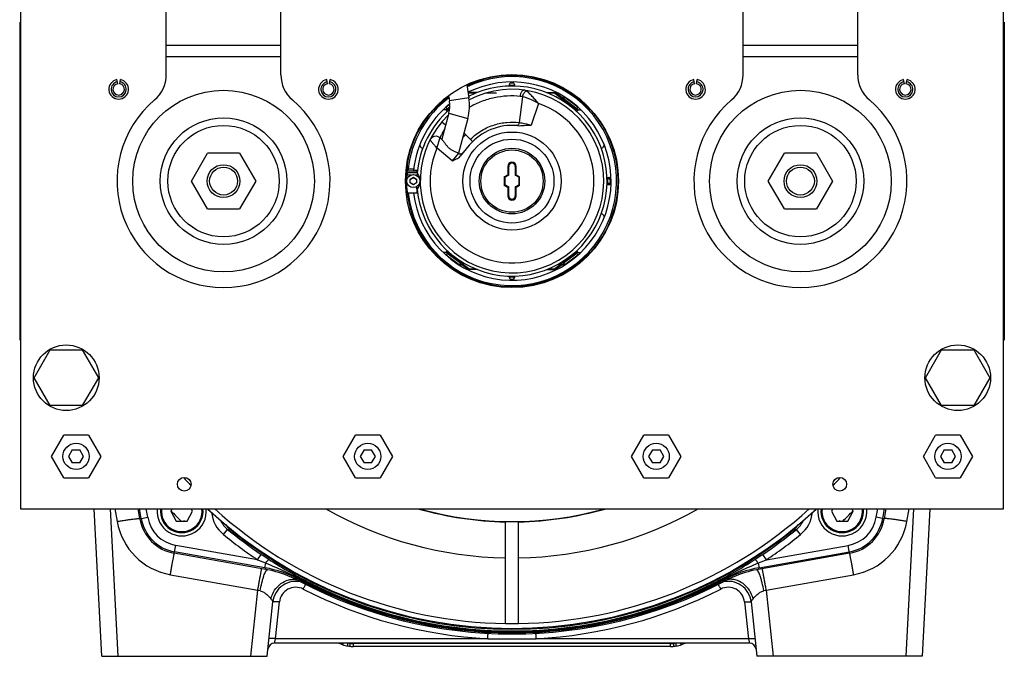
# Model space of a CAD drawing. Extents: x -1709 to 1181, y 8 to 1580.
# Tile 1 of 70: x -1709 to -1408, y 666 to 860. Entities that reach past the tile are written whole.
import ezdxf

# ---------------------------------------------------------------- set-up
doc = ezdxf.new("R2010")
doc.units = 0
doc.header["$LTSCALE"] = 65.395
doc.layers.get('0').update_dxf_attribs({"linetype": 'CONTINUOUS'})

msp = doc.modelspace()

# ---------------------------------------------------------------- linework, layer by layer
at = {"color": 6, "linetype": 'CONTINUOUS'}
for p, q in [((-1628.86, 843.56), (-1628.86, 934.16)), ((-1452.86, 843.56), (-1452.86, 934.16)), ((-1708.36, 921.16), (-1708.36, 711.16)), ((-1408.36, 711.16), (-1408.36, 921.16)), ((-1663.86, 843.56), (-1663.86, 880.41)), ((-1487.86, 843.56), (-1487.86, 880.41)), ((-1572.17, 840.54), (-1571.54, 836.54)), ((-1577.72, 837.21), (-1577.46, 835.6)), ((-1578.51, 832.91), (-1578.23, 832.87)), ((-1538.21, 832.91), (-1538.49, 832.87)), ((-1577.66, 831.86), (-1579.79, 823.92)), ((-1571.86, 830.31), (-1574.71, 819.66)), ((-1571.38, 822.09), (-1574.18, 818.75)), ((-1656.17, 811.16), (-1651.27, 819.66)), ((-1641.45, 819.66), (-1651.27, 819.66)), ((-1641.45, 819.66), (-1636.54, 811.16)), ((-1480.17, 811.16), (-1475.27, 819.66)), ((-1465.45, 819.66), (-1475.27, 819.66)), ((-1465.45, 819.66), (-1460.54, 811.16)), ((-1589.91, 814.7), (-1590.36, 814.5)), ((-1589.68, 814.8), (-1589.91, 814.7)), ((-1651.27, 802.66), (-1656.17, 811.16)), ((-1636.54, 811.16), (-1641.45, 802.66)), ((-1475.27, 802.66), (-1480.17, 811.16)), ((-1460.54, 811.16), (-1465.45, 802.66)), ((-1651.27, 802.66), (-1641.45, 802.66)), ((-1475.27, 802.66), (-1465.45, 802.66)), ((-1704.17, 751.16), (-1699.27, 759.66)), ((-1699.27, 759.66), (-1689.45, 759.66)), ((-1689.45, 759.66), (-1684.54, 751.16)), ((-1432.17, 751.16), (-1427.27, 759.66)), ((-1427.27, 759.66), (-1417.45, 759.66)), ((-1417.45, 759.66), (-1412.54, 751.16)), ((-1699.27, 742.66), (-1704.17, 751.16)), ((-1684.54, 751.16), (-1689.45, 742.66)), ((-1427.27, 742.66), (-1432.17, 751.16)), ((-1412.54, 751.16), (-1417.45, 742.66)), ((-1689.45, 742.66), (-1699.27, 742.66)), ((-1417.45, 742.66), (-1427.27, 742.66)), ((-1698.86, 727.16), (-1695.11, 733.66)), ((-1687.61, 733.66), (-1695.11, 733.66)), ((-1687.61, 733.66), (-1683.85, 727.16)), ((-1609.86, 727.16), (-1606.11, 733.66)), ((-1598.61, 733.66), (-1606.11, 733.66)), ((-1598.61, 733.66), (-1594.85, 727.16)), ((-1521.86, 727.16), (-1518.11, 733.66)), ((-1510.61, 733.66), (-1518.11, 733.66)), ((-1510.61, 733.66), (-1506.85, 727.16)), ((-1432.86, 727.16), (-1429.11, 733.66)), ((-1421.61, 733.66), (-1429.11, 733.66)), ((-1421.61, 733.66), (-1417.85, 727.16)), ((-1695.11, 720.66), (-1698.86, 727.16)), ((-1683.85, 727.16), (-1687.61, 720.66)), ((-1606.11, 720.66), (-1609.86, 727.16)), ((-1594.85, 727.16), (-1598.61, 720.66)), ((-1518.11, 720.66), (-1521.86, 727.16)), ((-1506.85, 727.16), (-1510.61, 720.66)), ((-1429.11, 720.66), (-1432.86, 727.16)), ((-1417.85, 727.16), (-1421.61, 720.66)), ((-1695.11, 720.66), (-1687.61, 720.66)), ((-1606.11, 720.66), (-1598.61, 720.66)), ((-1518.11, 720.66), (-1510.61, 720.66)), ((-1429.11, 720.66), (-1421.61, 720.66)), ((-1708.36, 711.16), (-1408.36, 711.16)), ((-1683.52, 666.16), (-1685.87, 711.16)), ((-1430.84, 711.16), (-1433.2, 666.16)), ((-1658.36, 707.52), (-1658.56, 707.4)), ((-1658.36, 707.52), (-1658.16, 707.4)), ((-1458.36, 707.52), (-1458.56, 707.4)), ((-1458.36, 707.52), (-1458.16, 707.4)), ((-1633.04, 666.16), (-1631.3, 682.77)), ((-1485.42, 682.77), (-1483.67, 666.16)), ((-1485.9, 670.16), (-1630.82, 670.16)), ((-1510.02, 669.16), (-1606.7, 669.16)), ((-1683.52, 666.16), (-1633.04, 666.16)), ((-1433.2, 666.16), (-1483.67, 666.16))]:
    msp.add_line(p, q, dxfattribs=at)
at = {"color": 2, "linetype": 'CONTINUOUS'}
for p, q in [((-1708.56, 859.66), (-1708.56, 762.66)), ((-1408.16, 859.66), (-1408.16, 762.66)), ((-1678.66, 840.88), (-1678.88, 842.11)), ((-1678.05, 840.88), (-1677.84, 842.11)), ((-1614.66, 840.88), (-1614.88, 842.11)), ((-1614.05, 840.88), (-1613.84, 842.11)), ((-1569.74, 841.27), (-1569.67, 841.63)), ((-1568.07, 842.16), (-1567.06, 842.16)), ((-1567.06, 842.41), (-1567.2, 842.41)), ((-1567.12, 842.46), (-1566.85, 842.21)), ((-1559.88, 843.32), (-1559.7, 843.63)), ((-1558.61, 841.16), (-1558.11, 841.16)), ((-1557.02, 843.63), (-1556.84, 843.32)), ((-1549.87, 842.21), (-1549.62, 842.43)), ((-1549.66, 842.16), (-1548.65, 842.16)), ((-1549.46, 842.41), (-1549.65, 842.41)), ((-1547.05, 841.63), (-1546.97, 841.27)), ((-1502.66, 840.88), (-1502.88, 842.11)), ((-1502.05, 840.88), (-1501.84, 842.11)), ((-1438.66, 840.88), (-1438.88, 842.11)), ((-1438.05, 840.88), (-1437.84, 842.11)), ((-1571.55, 838.16), (-1571.77, 837.99)), ((-1571.55, 838.16), (-1571.48, 837.96)), ((-1571.55, 838.16), (-1571.55, 838.16)), ((-1568.94, 838.16), (-1571.55, 838.16)), ((-1559.11, 840.13), (-1559.11, 840.66)), ((-1557.61, 840.66), (-1557.61, 840.13)), ((-1547.79, 838.16), (-1545.17, 838.16)), ((-1545.17, 838.16), (-1545.24, 837.96)), ((-1538.21, 832.91), (-1545.17, 838.16)), ((-1545.17, 838.16), (-1545.17, 838.16)), ((-1540.69, 838.07), (-1540.36, 838.22)), ((-1578.49, 836.28), (-1578.53, 836.64)), ((-1569.39, 837.96), (-1571.48, 837.96)), ((-1563.06, 837.96), (-1566.46, 837.96)), ((-1545.24, 837.96), (-1547.33, 837.96)), ((-1542.65, 836.99), (-1543, 836.52)), ((-1542.6, 836.22), (-1542.24, 836.7)), ((-1538.25, 833.69), (-1542.24, 836.7)), ((-1538.19, 836.64), (-1538.22, 836.28)), ((-1581.67, 832.91), (-1582.37, 832.91)), ((-1578.51, 832.91), (-1579.35, 832.91)), ((-1578.51, 832.91), (-1577.36, 833.78)), ((-1578.51, 832.91), (-1578.11, 832.39)), ((-1577.36, 834.53), (-1578.47, 833.69)), ((-1578.11, 833.21), (-1578.47, 833.69)), ((-1538.61, 833.21), (-1538.25, 833.69)), ((-1538.6, 832.39), (-1538.21, 832.91)), ((-1538.21, 832.91), (-1537.35, 832.91)), ((-1534.35, 832.91), (-1535.05, 832.91)), ((-1585.37, 829.05), (-1585.42, 829.16)), ((-1583.84, 831.33), (-1583.71, 831.32)), ((-1533, 831.32), (-1532.88, 831.33)), ((-1531.3, 829.16), (-1531.35, 829.04)), ((-1579.73, 823.87), (-1580.31, 824.36)), ((-1573.04, 825.9), (-1570.36, 823.2)), ((-1588.83, 822.47), (-1588.69, 822.5)), ((-1528.02, 822.5), (-1527.89, 822.47)), ((-1408.26, 820.16), (-1408.26, 818.16)), ((-1589.56, 819.81), (-1589.63, 819.89)), ((-1574.72, 819.67), (-1574.77, 819.71)), ((-1527.06, 819.92), (-1527.15, 819.82)), ((-1708.46, 817.08), (-1708.46, 815.74)), ((-1590.36, 816.23), (-1590.36, 814.3)), ((-1590.36, 814.3), (-1587.17, 814.3)), ((-1588.39, 814.8), (-1590.05, 814.8)), ((-1588.42, 814.53), (-1587.15, 814.53)), ((-1559.66, 815.66), (-1559.36, 815.66)), ((-1559.36, 812.94), (-1559.36, 815.66)), ((-1557.36, 815.66), (-1557.06, 815.66)), ((-1557.36, 815.66), (-1557.36, 812.94)), ((-1590.83, 812.5), (-1590.52, 812.68)), ((-1590.36, 813.65), (-1590.36, 813.06)), ((-1587.23, 813.65), (-1590.36, 813.65)), ((-1590.36, 813.06), (-1589.07, 813.06)), ((-1589.46, 811.74), (-1588.46, 812.31)), ((-1589.46, 810.58), (-1589.46, 811.74)), ((-1588.46, 812.31), (-1587.46, 811.74)), ((-1587.84, 813.06), (-1586.85, 813.06)), ((-1587.46, 811.74), (-1587.46, 810.58)), ((-1560.7, 812.51), (-1559.66, 813.11)), ((-1560.4, 812.34), (-1560.7, 812.51)), ((-1559.36, 812.94), (-1560.4, 812.34)), ((-1560.4, 809.98), (-1560.4, 812.34)), ((-1559.36, 812.94), (-1559.66, 813.11)), ((-1557.36, 812.94), (-1557.06, 813.11)), ((-1556.32, 812.34), (-1557.36, 812.94)), ((-1557.06, 813.11), (-1556.02, 812.51)), ((-1556.32, 812.34), (-1556.02, 812.51)), ((-1556.32, 812.34), (-1556.32, 809.98)), ((-1529.38, 812.26), (-1528.86, 812.26)), ((-1529.37, 811.91), (-1528.86, 811.91)), ((-1528.36, 811.76), (-1528.36, 810.56)), ((-1526, 812.57), (-1525.89, 812.5)), ((-1590.52, 809.64), (-1590.83, 809.82)), ((-1588.46, 810), (-1589.46, 810.58)), ((-1587.46, 810.58), (-1588.46, 810)), ((-1560.4, 809.98), (-1560.7, 809.81)), ((-1559.66, 809.21), (-1560.7, 809.81)), ((-1560.4, 809.98), (-1559.36, 809.38)), ((-1559.36, 809.38), (-1559.66, 809.21)), ((-1559.36, 806.66), (-1559.36, 809.38)), ((-1557.36, 809.38), (-1556.32, 809.98)), ((-1557.36, 809.38), (-1557.06, 809.21)), ((-1557.36, 809.38), (-1557.36, 806.66)), ((-1556.02, 809.81), (-1557.06, 809.21)), ((-1556.32, 809.98), (-1556.02, 809.81)), ((-1528.86, 810.06), (-1529.39, 810.06)), ((-1528.86, 810.41), (-1529.38, 810.41)), ((-1525.89, 809.82), (-1526, 809.75)), ((-1587.11, 807.52), (-1590.05, 807.52)), ((-1559.36, 806.66), (-1559.66, 806.66)), ((-1557.06, 806.66), (-1557.36, 806.66)), ((-1708.46, 804.16), (-1708.46, 802.16)), ((-1589.66, 802.4), (-1589.41, 802.67)), ((-1527.15, 802.5), (-1527.09, 802.43)), ((-1408.26, 803.24), (-1408.26, 801.91)), ((-1588.47, 799.77), (-1588.83, 799.85)), ((-1527.89, 799.85), (-1528.02, 799.82)), ((-1585.42, 793.16), (-1585.27, 793.49)), ((-1531.35, 793.28), (-1531.3, 793.16)), ((-1583.48, 791.03), (-1583.84, 790.99)), ((-1532.88, 790.99), (-1533, 791)), ((-1578.51, 789.41), (-1579.35, 789.41)), ((-1578.11, 789.93), (-1578.51, 789.41)), ((-1578.51, 789.41), (-1578.23, 789.44)), ((-1578.48, 788.61), (-1578.5, 788.59)), ((-1574.49, 785.6), (-1578.48, 788.61)), ((-1578.11, 789.1), (-1578.47, 788.63)), ((-1578.47, 788.63), (-1574.48, 785.62)), ((-1571.48, 784.36), (-1578.23, 789.44)), ((-1574.12, 786.1), (-1578.11, 789.1)), ((-1538.49, 789.44), (-1545.24, 784.36)), ((-1538.61, 789.1), (-1542.6, 786.1)), ((-1542.24, 785.62), (-1538.25, 788.63)), ((-1538.24, 788.61), (-1542.23, 785.6)), ((-1538.61, 789.1), (-1538.25, 788.63)), ((-1538.21, 789.41), (-1538.6, 789.93)), ((-1538.21, 789.41), (-1538.49, 789.44)), ((-1538.24, 788.61), (-1538.22, 788.59)), ((-1538.21, 789.41), (-1537.37, 789.41)), ((-1535.05, 789.41), (-1534.35, 789.41)), ((-1578.53, 785.68), (-1578.49, 786.04)), ((-1576.03, 784.25), (-1576.36, 784.1)), ((-1574.49, 785.6), (-1574.5, 785.59)), ((-1574.12, 786.1), (-1574.48, 785.62)), ((-1574.07, 785.33), (-1573.72, 785.79)), ((-1573.72, 785.79), (-1571.55, 784.16)), ((-1571.55, 784.16), (-1571.48, 784.36)), ((-1568.91, 784.16), (-1571.55, 784.16)), ((-1571.55, 784.16), (-1571.55, 784.16)), ((-1547.81, 784.16), (-1545.17, 784.16)), ((-1545.17, 784.16), (-1545.24, 784.36)), ((-1545.17, 784.16), (-1543, 785.79)), ((-1545.17, 784.16), (-1545.17, 784.16)), ((-1543, 785.79), (-1542.65, 785.33)), ((-1542.6, 786.1), (-1542.24, 785.62)), ((-1542.23, 785.6), (-1542.22, 785.59)), ((-1540.36, 784.1), (-1540.69, 784.25)), ((-1538.22, 786.04), (-1538.19, 785.68)), ((-1569.67, 780.69), (-1569.74, 781.04)), ((-1559.11, 781.66), (-1559.11, 782.17)), ((-1558.11, 781.16), (-1558.61, 781.16)), ((-1557.61, 782.19), (-1557.61, 781.66)), ((-1546.97, 781.04), (-1547.05, 780.69)), ((-1566.85, 780.1), (-1567.09, 779.88)), ((-1559.7, 778.69), (-1559.88, 779)), ((-1556.84, 779), (-1557.02, 778.69)), ((-1549.6, 779.86), (-1549.87, 780.1)), ((-1692.51, 729.16), (-1693.67, 727.16)), ((-1693.67, 727.16), (-1692.51, 725.16)), ((-1692.51, 729.16), (-1690.2, 729.16)), ((-1689.05, 727.16), (-1690.2, 729.16)), ((-1690.2, 725.16), (-1689.05, 727.16)), ((-1603.51, 729.16), (-1604.67, 727.16)), ((-1604.67, 727.16), (-1603.51, 725.16)), ((-1603.51, 729.16), (-1601.2, 729.16)), ((-1600.05, 727.16), (-1601.2, 729.16)), ((-1601.2, 725.16), (-1600.05, 727.16)), ((-1515.51, 729.16), (-1516.67, 727.16)), ((-1516.67, 727.16), (-1515.51, 725.16)), ((-1515.51, 729.16), (-1513.2, 729.16)), ((-1512.05, 727.16), (-1513.2, 729.16)), ((-1513.2, 725.16), (-1512.05, 727.16)), ((-1426.51, 729.16), (-1427.67, 727.16)), ((-1427.67, 727.16), (-1426.51, 725.16)), ((-1426.51, 729.16), (-1424.2, 729.16)), ((-1423.05, 727.16), (-1424.2, 729.16)), ((-1424.2, 725.16), (-1423.05, 727.16)), ((-1690.2, 725.16), (-1692.51, 725.16)), ((-1601.2, 725.16), (-1603.51, 725.16)), ((-1513.2, 725.16), (-1515.51, 725.16)), ((-1424.2, 725.16), (-1426.51, 725.16)), ((-1671.92, 708.14), (-1672.46, 711.16)), ((-1662.01, 711.16), (-1662.41, 710.4)), ((-1662.41, 710.4), (-1660.82, 707.4)), ((-1657.42, 707.4), (-1655.83, 710.4)), ((-1655.83, 710.4), (-1656.23, 711.16)), ((-1460.48, 711.16), (-1460.89, 710.4)), ((-1460.89, 710.4), (-1459.29, 707.4)), ((-1455.9, 707.4), (-1454.3, 710.4)), ((-1454.3, 710.4), (-1454.71, 711.16)), ((-1444.26, 711.16), (-1444.79, 708.14)), ((-1660.82, 707.4), (-1657.42, 707.4)), ((-1560.36, 676.17), (-1560.36, 707.18)), ((-1556.36, 676.17), (-1556.36, 707.18)), ((-1459.29, 707.4), (-1455.9, 707.4)), ((-1632.93, 692.58), (-1661.38, 697.59)), ((-1635.99, 695.61), (-1634.87, 697.27)), ((-1455.34, 697.59), (-1483.21, 692.68)), ((-1480.73, 695.61), (-1481.85, 697.27))]:
    msp.add_line(p, q, dxfattribs=at)
at = {"color": 9, "linetype": 'CONTINUOUS'}
for p, q in [((-1663.86, 852.62), (-1628.86, 852.62)), ((-1487.86, 852.62), (-1452.86, 852.62)), ((-1628.86, 849.09), (-1663.86, 849.09)), ((-1452.86, 849.09), (-1487.86, 849.09)), ((-1571.54, 836.54), (-1577.46, 835.6)), ((-1571.73, 837.77), (-1571.48, 837.96)), ((-1555.17, 836.9), (-1556.15, 829.01)), ((-1545.24, 837.96), (-1538.49, 832.87)), ((-1578.23, 832.87), (-1577.38, 833.51)), ((-1577.96, 832.52), (-1578.23, 832.87)), ((-1550.24, 834.8), (-1552.51, 828.18)), ((-1538.49, 832.87), (-1538.76, 832.52)), ((-1578.64, 828.18), (-1579.81, 829.16)), ((-1578.12, 830.99), (-1577.94, 830.81)), ((-1577.66, 831.86), (-1571.86, 830.31)), ((-1573.46, 824.34), (-1572.48, 825.33)), ((-1576.65, 817.37), (-1581.24, 821.22)), ((-1574.72, 819.67), (-1576.65, 817.37)), ((-1559.66, 815.66), (-1559.66, 813.11)), ((-1557.06, 813.11), (-1557.06, 815.66)), ((-1560.7, 812.51), (-1560.7, 809.81)), ((-1556.02, 809.81), (-1556.02, 812.51)), ((-1559.66, 809.21), (-1559.66, 806.66)), ((-1557.06, 806.66), (-1557.06, 809.21)), ((-1578.23, 789.44), (-1577.96, 789.8)), ((-1538.76, 789.8), (-1538.49, 789.44)), ((-1571.48, 784.36), (-1569.43, 784.36)), ((-1547.31, 784.36), (-1545.24, 784.36)), ((-1678.52, 666.16), (-1680.88, 711.16)), ((-1679.5, 711.16), (-1678.82, 707.29)), ((-1671.47, 708.22), (-1671.99, 711.16)), ((-1669.51, 708.57), (-1669.96, 711.16)), ((-1662.34, 710.47), (-1662.37, 710.49)), ((-1662.33, 710.47), (-1662.36, 710.5)), ((-1454.36, 710.5), (-1454.38, 710.47)), ((-1454.35, 710.49), (-1454.38, 710.47)), ((-1447.21, 708.57), (-1446.75, 711.16)), ((-1445.24, 708.22), (-1444.72, 711.16)), ((-1435.84, 711.16), (-1438.19, 666.16)), ((-1437.9, 707.29), (-1437.22, 711.16)), ((-1671.92, 708.14), (-1669.51, 708.57)), ((-1444.79, 708.14), (-1447.21, 708.57)), ((-1646.39, 703.32), (-1645.12, 704.87)), ((-1470.33, 703.32), (-1471.59, 704.87)), ((-1661.38, 697.59), (-1660.95, 700.01)), ((-1635.99, 695.61), (-1660.95, 700.01)), ((-1480.73, 695.61), (-1455.76, 700.01)), ((-1455.34, 697.59), (-1455.76, 700.01)), ((-1633.72, 693.18), (-1661.3, 698.04)), ((-1482.99, 693.18), (-1455.42, 698.04)), ((-1633.72, 693.18), (-1633.48, 694.59)), ((-1483.24, 694.59), (-1482.99, 693.18)), ((-1662.59, 691.07), (-1635.92, 686.36)), ((-1480.8, 686.36), (-1454.12, 691.07)), ((-1623.31, 689.58), (-1623.02, 690.11)), ((-1493.41, 689.58), (-1493.69, 690.11)), ((-1638.04, 666.16), (-1635.92, 686.36)), ((-1480.8, 686.36), (-1478.67, 666.16)), ((-1630.49, 671.53), (-1629.31, 682.74)), ((-1487.41, 682.74), (-1486.23, 671.53)), ((-1630.82, 670.16), (-1630.49, 671.53)), ((-1565.74, 671.53), (-1630.49, 671.53)), ((-1609.98, 669.71), (-1609.83, 670.16)), ((-1607.67, 670.16), (-1607.69, 670.11)), ((-1510.02, 670.06), (-1606.7, 670.06)), ((-1606.7, 669.16), (-1606.7, 670.06)), ((-1486.23, 671.53), (-1550.97, 671.53)), ((-1510.02, 669.16), (-1510.02, 670.06)), ((-1509.03, 670.11), (-1509.05, 670.16)), ((-1506.73, 669.71), (-1506.89, 670.16)), ((-1486.23, 671.53), (-1485.9, 670.16))]:
    msp.add_line(p, q, dxfattribs=at)
at = {"color": 2, "linetype": 'CONTINUOUS'}
for points in [[(-1571.51, 838.04), (-1571.49, 838), (-1571.48, 837.96)], [(-1545.21, 838.04), (-1545.22, 838), (-1545.24, 837.96)], [(-1560.58, 812.44), (-1560.63, 812.47), (-1560.7, 812.51)], [(-1559.54, 813.04), (-1559.59, 813.07), (-1559.66, 813.11)], [(-1557.18, 813.04), (-1557.12, 813.07), (-1557.06, 813.11)], [(-1556.14, 812.44), (-1556.08, 812.47), (-1556.02, 812.51)], [(-1560.58, 809.88), (-1560.63, 809.85), (-1560.7, 809.81)], [(-1559.54, 809.28), (-1559.59, 809.25), (-1559.66, 809.21)], [(-1557.18, 809.28), (-1557.12, 809.25), (-1557.06, 809.21)], [(-1556.14, 809.88), (-1556.08, 809.85), (-1556.02, 809.81)], [(-1578.51, 789.41), (-1578.5, 789.41), (-1578.49, 789.41)], [(-1578.34, 789.43), (-1578.28, 789.44), (-1578.23, 789.44)], [(-1538.38, 789.43), (-1538.43, 789.44), (-1538.49, 789.44)], [(-1538.21, 789.41), (-1538.21, 789.41), (-1538.23, 789.41)], [(-1571.51, 784.28), (-1571.49, 784.32), (-1571.48, 784.36)], [(-1545.21, 784.28), (-1545.22, 784.32), (-1545.24, 784.36)]]:
    msp.add_lwpolyline(points, dxfattribs=at)
at = {"color": 6, "linetype": 'CONTINUOUS'}
for points in [[(-1578.51, 832.91), (-1578.5, 832.91), (-1578.49, 832.91)], [(-1578.34, 832.89), (-1578.28, 832.88), (-1578.23, 832.87)], [(-1538.38, 832.89), (-1538.43, 832.88), (-1538.49, 832.87)], [(-1538.21, 832.91), (-1538.21, 832.91), (-1538.23, 832.91)]]:
    msp.add_lwpolyline(points, dxfattribs=at)
for centre, radius in [((-1558.36, 811.16), 32.5), ((-1558.36, 811.16), 12.8), ((-1558.36, 811.16), 10), ((-1646.36, 811.16), 5), ((-1646.36, 811.16), 4.25), ((-1470.36, 811.16), 5), ((-1470.36, 811.16), 4.25), ((-1691.36, 727.16), 4), ((-1602.36, 727.16), 4), ((-1514.36, 727.16), 4), ((-1425.36, 727.16), 4)]:
    msp.add_circle(centre, radius, dxfattribs=at)
at = {"color": 9, "linetype": 'CONTINUOUS'}
for centre, radius in [((-1646.36, 811.16), 27.72), ((-1470.36, 811.16), 27.72), ((-1646.36, 811.16), 19.3), ((-1470.36, 811.16), 19.3), ((-1646.36, 811.16), 17), ((-1558.36, 811.16), 14.98), ((-1470.36, 811.16), 17), ((-1558.36, 811.16), 9.5)]:
    msp.add_circle(centre, radius, dxfattribs=at)
at = {"color": 2, "linetype": 'CONTINUOUS'}
for centre, radius in [((-1588.46, 811.16), 2), ((-1588.46, 811.16), 1), ((-1694.36, 751.16), 10), ((-1422.36, 751.16), 10), ((-1658.36, 718.66), 2.1), ((-1458.36, 718.66), 2.1)]:
    msp.add_circle(centre, radius, dxfattribs=at)
at = {"color": 6, "linetype": 'CONTINUOUS'}
for centre, radius, start, end in [((-1678.36, 839.16), 3, 100, 80), ((-1678.36, 839.16), 2.31, 100, 80), ((-1673.86, 843.56), 10, 310.3202, 360), ((-1618.86, 843.56), 10, 180, 229.6798), ((-1614.36, 839.16), 3, 100, 80), ((-1614.36, 839.16), 2.31, 100, 80), ((-1502.36, 839.16), 3, 100, 80), ((-1502.36, 839.16), 2.31, 100, 80), ((-1497.86, 843.56), 10, 310.3202, 360), ((-1442.86, 843.56), 10, 180, 229.6798), ((-1438.36, 839.16), 3, 100, 80), ((-1438.36, 839.16), 2.31, 100, 80), ((-1558.36, 811.16), 29, 184.9778, 117.185), ((-1558.36, 811.16), 28, 134.0104, 117.8858), ((-1558.36, 811.16), 29.2, 112.3458, 113.3717), ((-1558.36, 811.16), 29.2, 88.5285, 91.4715), ((-1558.36, 811.16), 29.2, 66.6283, 67.6542), ((-1646.36, 811.16), 32.5, 130.3202, 49.6798), ((-1586.35, 834.19), 9, 345, 9), ((-1586.35, 834.19), 15, 345, 9), ((-1470.36, 811.16), 32.5, 130.3202, 49.6798), ((-1558.36, 811.16), 29, 131.1703, 175.0222), ((-1558.36, 811.16), 17, 84.499, 140), ((-1558.36, 811.16), 29.2, 173.826, 175.1133), ((-1558.36, 811.16), 5.62, 82.565, 97.4199), ((-1558.36, 811.16), 29.2, 178.7688, 179.2003), ((-1558.36, 811.16), 29.2, 176.2679, 176.5645), ((-1558.36, 811.16), 29.2, 358.5268, 1.4732), ((-1558.36, 811.16), 29.2, 183.4355, 187.1653), ((-1558.36, 811.16), 5.62, 262.565, 277.4199), ((-1558.36, 811.16), 29.2, 268.5285, 271.4715), ((-1558.36, 811.16), 135, 222.0547, 223.4743), ((-1558.36, 811.16), 135, 316.525, 317.9453), ((-1659.12, 710.4), 6.5, 173.2555, 6.7445), ((-1558.36, 811.16), 136.5, 227.1472, 312.8525), ((-1558.36, 811.16), 135, 227.7946, 269.1512), ((-1558.36, 811.16), 135, 270.8488, 312.2054), ((-1457.6, 710.4), 6.5, 173.2555, 6.7445), ((-1639.12, 710.95), 8.05, 214.604, 231.0912), ((-1477.6, 710.95), 8.05, 308.9092, 325.4399), ((-1558.36, 811.16), 136.75, 231.1339, 308.8661), ((-1639.59, 658.23), 34.98, 79.0415, 79.9999), ((-1639.59, 658.2), 35.01, 62.0273, 79.041), ((-1477.13, 658.2), 35.01, 100.959, 117.9727), ((-1477.13, 658.23), 34.98, 100.0001, 100.9585), ((-1624.34, 682.04), 7, 75.1573, 174), ((-1558.36, 811.16), 138.18, 242.0284, 297.9716), ((-1492.38, 682.04), 7, 6, 104.843), ((-1630.82, 668.16), 2, 90, 174), ((-1558.36, 818.16), 157.17, 250.3484, 250.8241), ((-1558.36, 818.16), 157.17, 289.1759, 289.6516), ((-1485.9, 668.16), 2, 6, 90), ((-1606.7, 679.16), 10, 250.8241, 259.5705), ((-1606.7, 679.16), 10, 263.6843, 270), ((-1510.02, 679.16), 10, 270, 276.3157), ((-1510.02, 679.16), 10, 280.4295, 289.1759)]:
    msp.add_arc(centre, radius, start, end, dxfattribs=at)
at = {"color": 2, "linetype": 'CONTINUOUS'}
for centre, radius, start, end in [((-1558.36, 811.16), 31.9, 186.5551, 115.4749), ((-1558.36, 811.16), 30.25, 186.9144, 116.4065), ((-1558.36, 811.16), 32.2, 42.5038, 115.3201), ((-1678.36, 839.16), 1.75, 100, 80), ((-1614.36, 839.16), 1.75, 100, 80), ((-1502.36, 839.16), 1.75, 100, 80), ((-1438.36, 839.16), 1.75, 100, 80), ((-1558.36, 811.16), 31.9, 127.1531, 173.4449), ((-1558.36, 811.16), 32.2, 126.8591, 137.4963), ((-1558.36, 811.16), 32.4, 137.8225, 170.9879), ((-1558.36, 811.16), 30.25, 128.9533, 173.5966), ((-1558.36, 811.16), 32.4, 317.8225, 42.1775), ((-1585.46, 822.16), 1, 169.2722, 263.5647), ((-1531.26, 822.16), 1, 275.8719, 11.9163), ((-1574.08, 820.43), 1, 230, 320), ((-1558.36, 811.16), 32.2, 173.739, 317.4963), ((-1558.36, 815.66), 1.3, 0, 180), ((-1558.36, 815.66), 1, 0, 180), ((-1590.36, 811.16), 4, 321.018, 38.982), ((-1558.36, 806.66), 1.3, 180, 360), ((-1558.36, 806.66), 1, 180, 360), ((-1531.26, 800.16), 1, 349.4407, 84.1281), ((-1659.12, 710.4), 7.5, 174.162, 5.838), ((-1558.36, 811.16), 115, 240.4082, 269.0035), ((-1558.36, 811.16), 104, 254.1846, 268.8981), ((-1558.36, 811.16), 103.9, 254.3853, 285.6127), ((-1558.36, 811.16), 115, 270.9965, 299.5918), ((-1558.36, 811.16), 104, 271.1019, 285.8154), ((-1457.6, 710.4), 7.5, 174.1586, 5.8414), ((-1659.12, 710.4), 13, 190, 260), ((-1457.6, 710.4), 13, 280, 350), ((-1549.99, 823.61), 152.21, 236.106, 237.1772), ((-1566.72, 823.61), 152.2, 302.8228, 303.894), ((-1538.2, 931.82), 255.65, 247.5114, 248.1191), ((-1578.45, 931.66), 255.47, 291.8807, 292.4888), ((-1558.36, 811.16), 135, 269.1512, 270.8488), ((-1606.5, 679.93), 9.9, 261.0118, 263.0983), ((-1510.22, 679.93), 9.9, 276.9017, 278.9882), ((-1606.7, 679.16), 10, 259.5705, 263.6843), ((-1510.02, 679.16), 10, 276.3157, 280.4295)]:
    msp.add_arc(centre, radius, start, end, dxfattribs=at)
at = {"color": 9, "linetype": 'CONTINUOUS'}
for centre, radius, start, end in [((-1558.36, 811.16), 25, 156.2602, 71.0395), ((-1581.59, 822.82), 2, 50, 153.3424), ((-1659.12, 710.4), 6.2, 172.9259, 7.0742), ((-1558.36, 811.53), 145, 224.1834, 225.9043), ((-1640.06, 711.07), 10, 185.4866, 230.7802), ((-1476.65, 711.07), 10, 309.2197, 354.5123), ((-1457.6, 710.4), 6.2, 172.9259, 7.0742), ((-1558.36, 811.53), 145, 314.0957, 315.8166), ((-1659.12, 710.76), 20, 190, 260), ((-1659.12, 710.4), 12.54, 190, 260), ((-1659.12, 710.4), 10.54, 190, 260), ((-1640.06, 711.07), 8.01, 205.5515, 230.785), ((-1476.66, 711.07), 8.01, 309.215, 334.4696), ((-1457.6, 710.4), 10.54, 280, 350), ((-1457.6, 710.4), 12.54, 280, 350), ((-1457.6, 710.76), 20, 280, 350), ((-1558.36, 811.16), 139.2, 230.7747, 236.1062), ((-1621.54, 821.88), 119.36, 258.6052, 259.0716), ((-1558.36, 811.16), 137.2, 230.7747, 236.1062), ((-1558.36, 811.16), 137.2, 303.8938, 309.2253), ((-1558.36, 811.16), 139.2, 303.8938, 309.2253), ((-1495.18, 821.88), 119.36, 280.9284, 281.3948), ((-1639.81, 658.7), 35.01, 61.8844, 79.9961), ((-1536.29, 734.19), 105.71, 202.8247, 203.1196), ((-1476.91, 658.7), 35.01, 100.0039, 118.1156), ((-1580.42, 734.19), 105.71, 336.8804, 337.1753), ((-1538.85, 714.43), 88.04, 196.3947, 196.7071), ((-1558.36, 811.16), 137.84, 241.8885, 298.1115), ((-1558.36, 811.16), 137.54, 241.8885, 298.1115), ((-1558.36, 811.16), 137.24, 241.8885, 298.1115), ((-1577.87, 714.43), 88.04, 343.2929, 343.6053), ((-1655.01, 617.77), 71.2, 73.841, 74.451), ((-1624.34, 682.21), 5, 62.9341, 174), ((-1558.36, 811.33), 140, 242.9341, 266.9759), ((-1558.36, 811.33), 140, 273.0241, 297.0659), ((-1492.38, 682.21), 5, 6, 117.0659), ((-1461.75, 617.91), 71.06, 105.5484, 106.1597), ((-1606.7, 679.06), 9.01, 263.6867, 269.9976), ((-1558.36, 997.79), 326.34, 268.7032, 271.2968), ((-1510.02, 679.06), 9.01, 270.0024, 276.3133)]:
    msp.add_arc(centre, radius, start, end, dxfattribs=at)
at = {"color": 2, "linetype": 'CONTINUOUS'}
for centre, major_axis, start_param, end_param in [((-1558.61, 840.66), (0.5, 0), 1.570796, 3.141593), ((-1558.11, 840.66), (0.5, 0), 0, 1.570796), ((-1528.86, 811.76), (0, -0.5), 1.570796, 3.141593), ((-1528.86, 811.41), (0, 0.5), -1.570796, 0), ((-1528.86, 810.91), (0, 0.5), -3.141593, -1.570796), ((-1528.86, 810.56), (0, 0.5), 3.141593, 4.712389), ((-1558.61, 781.66), (0.5, 0), -3.141593, -1.570796), ((-1558.11, 781.66), (0.5, 0), -1.570796, 0)]:
    msp.add_ellipse(centre, major_axis=major_axis, ratio=0.999657, start_param=start_param, end_param=end_param, dxfattribs=at)
at = {"color": 9, "linetype": 'CONTINUOUS'}
for points, knots in [([(-1555.83, 837.02), (-1555.8, 837.27), (-1555.73, 837.63), (-1555.56, 838.1), (-1555.35, 838.55), (-1555.01, 838.96), (-1554.73, 838.92)], [0, 0, 0, 0, 0.322931, 0.483837, 0.632435, 1, 1, 1, 1]), ([(-1555.17, 836.9), (-1555.06, 837.29), (-1554.83, 837.84), (-1554.4, 838.41), (-1554.15, 838.62), (-1554.03, 838.67)], [0, 0, 0, 0, 0.56418, 0.813779, 1, 1, 1, 1]), ([(-1554.03, 838.67), (-1554.09, 838.7), (-1554.3, 838.82), (-1554.54, 838.9), (-1554.73, 838.92)], [0, 0, 0, 0, 0.256605, 1, 1, 1, 1]), ([(-1550.24, 834.8), (-1550.56, 835.18), (-1551.21, 835.92), (-1552.16, 836.99), (-1552.96, 837.8), (-1553.58, 838.35), (-1553.89, 838.57), (-1554.03, 838.67)], [0, 0, 0, 0, 0.274762, 0.542721, 0.791888, 0.903178, 1, 1, 1, 1]), ([(-1555.83, 837.02), (-1557.15, 837.15), (-1559.82, 837.21), (-1563.8, 836.68), (-1567.71, 835.53), (-1570.18, 834.35), (-1571.37, 833.67)], [0, 0, 0, 0, 0.246143, 0.493531, 0.744539, 1, 1, 1, 1]), ([(-1550.24, 834.8), (-1551.02, 835.24), (-1552.61, 836.07), (-1554.3, 836.7), (-1555.17, 836.9)], [0, 0, 0, 0, 0.503428, 1, 1, 1, 1]), ([(-1571.06, 823.91), (-1570.02, 824.95), (-1567.72, 826.74), (-1563.86, 828.45), (-1559.96, 829.22), (-1557.39, 829.17), (-1556.15, 829.01)], [0, 0, 0, 0, 0.27267, 0.529795, 0.769836, 1, 1, 1, 1]), ([(-1556.71, 828.09), (-1556.55, 828.12), (-1556.34, 828.35), (-1556.2, 828.69), (-1556.16, 828.91), (-1556.15, 829.01)], [0, 0, 0, 0, 0.424121, 0.710677, 1, 1, 1, 1]), ([(-1556.15, 829.01), (-1555.88, 828.98), (-1554.65, 828.81), (-1553.43, 828.5), (-1552.51, 828.18)], [0, 0, 0, 0, 0.217612, 1, 1, 1, 1]), ([(-1583.38, 823.72), (-1583.38, 823.72), (-1583.38, 823.71), (-1583.37, 823.71), (-1583.36, 823.69), (-1583.34, 823.67), (-1583.31, 823.64), (-1583.27, 823.58), (-1583.2, 823.5), (-1583.11, 823.39), (-1583, 823.25), (-1582.87, 823.1), (-1582.73, 822.93), (-1582.58, 822.75), (-1582.35, 822.48), (-1582.04, 822.12), (-1581.65, 821.68), (-1581.38, 821.38), (-1581.24, 821.22)], [0, 0, 0, 0, 0.001381, 0.005408, 0.011983, 0.021102, 0.032821, 0.047097, 0.082829, 0.127611, 0.180878, 0.241773, 0.309416, 0.383096, 0.461907, 0.631841, 0.813123, 1, 1, 1, 1]), ([(-1581.24, 821.22), (-1581.19, 821.42), (-1581.07, 821.81), (-1580.91, 822.37), (-1580.75, 822.9), (-1580.63, 823.31), (-1580.54, 823.6), (-1580.48, 823.79), (-1580.43, 823.95), (-1580.39, 824.09), (-1580.36, 824.19), (-1580.34, 824.25), (-1580.33, 824.29), (-1580.32, 824.32), (-1580.31, 824.34), (-1580.31, 824.35), (-1580.31, 824.36), (-1580.31, 824.36)], [0, 0, 0, 0, 0.187428, 0.369299, 0.539575, 0.692092, 0.759627, 0.820253, 0.873194, 0.917729, 0.953188, 0.967335, 0.979002, 0.98813, 0.99469, 0.998655, 1, 1, 1, 1]), ([(-1678.82, 707.29), (-1678.37, 707.37), (-1677.5, 707.52), (-1676.23, 707.72), (-1675.06, 707.89), (-1674.03, 708.03), (-1673.28, 708.12), (-1672.78, 708.16), (-1672.49, 708.18), (-1672.26, 708.19), (-1672.08, 708.19), (-1671.99, 708.18), (-1671.93, 708.16), (-1671.92, 708.14)], [0, 0, 0, 0, 0.194645, 0.381563, 0.553687, 0.704505, 0.828333, 0.878636, 0.920557, 0.953729, 0.977906, 0.99305, 1, 1, 1, 1]), ([(-1437.9, 707.29), (-1438.35, 707.37), (-1439.22, 707.52), (-1440.49, 707.72), (-1441.66, 707.89), (-1442.69, 708.03), (-1443.44, 708.12), (-1443.94, 708.16), (-1444.23, 708.18), (-1444.46, 708.19), (-1444.63, 708.19), (-1444.73, 708.18), (-1444.79, 708.16), (-1444.79, 708.14)], [0, 0, 0, 0, 0.194645, 0.381563, 0.553687, 0.704505, 0.828333, 0.878636, 0.920557, 0.953729, 0.977906, 0.99305, 1, 1, 1, 1]), ([(-1662.59, 691.07), (-1662.52, 691.5), (-1662.37, 692.34), (-1662.15, 693.56), (-1661.98, 694.52), (-1661.85, 695.22), (-1661.76, 695.69), (-1661.68, 696.12), (-1661.61, 696.49), (-1661.55, 696.82), (-1661.49, 697.09), (-1661.45, 697.28), (-1661.43, 697.4), (-1661.41, 697.47), (-1661.4, 697.52), (-1661.39, 697.56), (-1661.38, 697.58), (-1661.38, 697.59), (-1661.38, 697.59)], [0, 0, 0, 0, 0.197745, 0.38642, 0.559252, 0.637757, 0.710027, 0.775411, 0.833321, 0.883237, 0.924708, 0.957361, 0.970288, 0.980906, 0.989196, 0.995138, 0.998727, 1, 1, 1, 1]), ([(-1454.12, 691.07), (-1454.2, 691.5), (-1454.35, 692.34), (-1454.57, 693.56), (-1454.74, 694.52), (-1454.87, 695.22), (-1454.96, 695.69), (-1455.04, 696.12), (-1455.11, 696.49), (-1455.17, 696.82), (-1455.22, 697.09), (-1455.26, 697.28), (-1455.29, 697.4), (-1455.3, 697.47), (-1455.32, 697.52), (-1455.33, 697.56), (-1455.33, 697.58), (-1455.34, 697.59), (-1455.34, 697.59)], [0, 0, 0, 0, 0.197745, 0.38642, 0.559252, 0.637757, 0.710027, 0.775411, 0.833321, 0.883237, 0.924708, 0.957361, 0.970288, 0.980906, 0.989196, 0.995138, 0.998727, 1, 1, 1, 1]), ([(-1633.48, 694.59), (-1631.72, 693.89), (-1628.23, 692.42), (-1624.84, 690.74), (-1623.16, 689.85)], [0, 0, 0, 0, 0.499579, 1, 1, 1, 1]), ([(-1632.49, 695.71), (-1631.72, 695.21), (-1628.62, 693.25), (-1625.45, 691.41), (-1623.02, 690.11)], [0, 0, 0, 0, 0.25029, 1, 1, 1, 1]), ([(-1493.69, 690.11), (-1492.88, 690.55), (-1489.66, 692.31), (-1486.53, 694.22), (-1484.22, 695.71)], [0, 0, 0, 0, 0.252376, 1, 1, 1, 1]), ([(-1493.55, 689.85), (-1491.88, 690.74), (-1488.49, 692.42), (-1485, 693.89), (-1483.24, 694.59)], [0, 0, 0, 0, 0.50042, 1, 1, 1, 1]), ([(-1635.92, 686.36), (-1635.84, 686.79), (-1635.69, 687.64), (-1635.48, 688.86), (-1635.3, 689.81), (-1635.17, 690.52), (-1635.08, 690.99), (-1635, 691.41), (-1634.93, 691.79), (-1634.87, 692.12), (-1634.82, 692.38), (-1634.78, 692.57), (-1634.75, 692.7), (-1634.74, 692.76), (-1634.73, 692.82), (-1634.72, 692.86), (-1634.71, 692.88), (-1634.71, 692.89), (-1634.7, 692.89)], [0, 0, 0, 0, 0.197745, 0.38642, 0.559252, 0.637757, 0.710027, 0.775411, 0.833321, 0.883237, 0.924708, 0.957361, 0.970288, 0.980906, 0.989196, 0.995138, 0.998727, 1, 1, 1, 1]), ([(-1635.19, 686.16), (-1635.04, 686.98), (-1634.79, 688.18), (-1634.39, 689.68), (-1634.09, 690.63), (-1633.8, 691.42), (-1633.56, 691.95), (-1633.36, 692.27), (-1633.21, 692.46), (-1633.08, 692.57), (-1632.99, 692.58)], [0, 0, 0, 0, 0.364894, 0.530039, 0.676238, 0.798829, 0.894223, 0.931062, 0.960626, 1, 1, 1, 1]), ([(-1481.53, 686.16), (-1481.68, 686.98), (-1481.93, 688.18), (-1482.33, 689.68), (-1482.62, 690.63), (-1482.92, 691.42), (-1483.16, 691.95), (-1483.36, 692.27), (-1483.51, 692.46), (-1483.64, 692.57), (-1483.73, 692.58)], [0, 0, 0, 0, 0.364891, 0.530035, 0.676233, 0.798825, 0.894219, 0.93106, 0.960624, 1, 1, 1, 1]), ([(-1480.8, 686.36), (-1480.87, 686.79), (-1481.02, 687.64), (-1481.24, 688.86), (-1481.42, 689.81), (-1481.55, 690.52), (-1481.63, 690.99), (-1481.71, 691.41), (-1481.78, 691.79), (-1481.85, 692.12), (-1481.9, 692.38), (-1481.94, 692.57), (-1481.96, 692.7), (-1481.98, 692.76), (-1481.99, 692.82), (-1482, 692.86), (-1482.01, 692.88), (-1482.01, 692.89), (-1482.01, 692.89)], [0, 0, 0, 0, 0.197745, 0.38642, 0.559252, 0.637757, 0.710027, 0.775411, 0.833321, 0.883237, 0.924708, 0.957361, 0.970288, 0.980906, 0.989196, 0.995138, 0.998727, 1, 1, 1, 1]), ([(-1631.91, 683.7), (-1631.7, 684.62), (-1630.93, 686.38), (-1629.02, 688.45), (-1626.95, 689.47), (-1625.24, 689.7), (-1624.4, 689.63), (-1624, 689.54)], [0, 0, 0, 0, 0.262858, 0.522395, 0.768442, 0.885917, 1, 1, 1, 1]), ([(-1622.06, 686.67), (-1621.91, 686.97), (-1621.64, 687.46), (-1621.37, 687.95), (-1621.25, 688.14)], [0, 0, 0, 0, 0.600047, 1, 1, 1, 1]), ([(-1494.66, 686.67), (-1494.81, 686.97), (-1495.07, 687.46), (-1495.35, 687.95), (-1495.47, 688.14)], [0, 0, 0, 0, 0.600047, 1, 1, 1, 1]), ([(-1484.8, 683.7), (-1485.02, 684.62), (-1485.78, 686.38), (-1487.69, 688.45), (-1489.76, 689.47), (-1491.48, 689.7), (-1492.32, 689.63), (-1492.72, 689.54)], [0, 0, 0, 0, 0.262858, 0.522395, 0.768442, 0.885917, 1, 1, 1, 1]), ([(-1635.19, 686.16), (-1634.81, 686.05), (-1634.1, 685.74), (-1632.97, 684.94), (-1632.29, 684.2), (-1631.91, 683.7)], [0, 0, 0, 0, 0.2848, 0.54939, 1, 1, 1, 1]), ([(-1484.8, 683.7), (-1484.43, 684.2), (-1483.75, 684.94), (-1482.61, 685.74), (-1481.91, 686.05), (-1481.53, 686.16)], [0, 0, 0, 0, 0.45061, 0.7152, 1, 1, 1, 1]), ([(-1631.91, 683.7), (-1631.83, 683.58), (-1631.67, 683.37), (-1631.5, 683.13), (-1631.39, 682.97), (-1631.34, 682.88), (-1631.31, 682.82), (-1631.3, 682.78), (-1631.3, 682.77)], [0, 0, 0, 0, 0.38572, 0.691375, 0.808982, 0.90046, 0.964228, 1, 1, 1, 1]), ([(-1629.31, 682.74), (-1629.56, 682.76), (-1629.93, 682.8), (-1630.39, 682.82), (-1630.69, 682.83), (-1630.93, 682.83), (-1631.12, 682.82), (-1631.23, 682.81), (-1631.3, 682.79), (-1631.3, 682.77)], [0, 0, 0, 0, 0.379144, 0.550288, 0.700385, 0.823866, 0.91627, 0.974686, 1, 1, 1, 1]), ([(-1487.41, 682.74), (-1487.16, 682.76), (-1486.79, 682.8), (-1486.32, 682.82), (-1486.03, 682.83), (-1485.78, 682.83), (-1485.59, 682.82), (-1485.49, 682.81), (-1485.42, 682.79), (-1485.42, 682.77)], [0, 0, 0, 0, 0.379144, 0.550288, 0.700385, 0.823866, 0.91627, 0.974686, 1, 1, 1, 1]), ([(-1485.42, 682.77), (-1485.42, 682.78), (-1485.41, 682.82), (-1485.38, 682.88), (-1485.32, 682.97), (-1485.22, 683.13), (-1485.04, 683.37), (-1484.89, 683.58), (-1484.8, 683.7)], [0, 0, 0, 0, 0.035772, 0.09954, 0.191018, 0.308625, 0.61428, 1, 1, 1, 1]), ([(-1565.74, 671.53), (-1565.73, 671.7), (-1565.7, 672.26), (-1565.68, 672.81), (-1565.65, 673.19)], [0, 0, 0, 0, 0.31543, 1, 1, 1, 1]), ([(-1550.97, 671.53), (-1550.98, 671.7), (-1551.01, 672.26), (-1551.04, 672.81), (-1551.07, 673.19)], [0, 0, 0, 0, 0.31543, 1, 1, 1, 1]), ([(-1630.49, 671.53), (-1630.74, 671.56), (-1631.1, 671.59), (-1631.57, 671.62), (-1631.87, 671.63), (-1632.11, 671.63), (-1632.3, 671.62), (-1632.41, 671.6), (-1632.47, 671.58), (-1632.48, 671.56)], [0, 0, 0, 0, 0.379144, 0.550288, 0.700385, 0.823866, 0.91627, 0.974686, 1, 1, 1, 1]), ([(-1486.23, 671.53), (-1485.98, 671.56), (-1485.61, 671.59), (-1485.15, 671.62), (-1484.85, 671.63), (-1484.61, 671.63), (-1484.42, 671.62), (-1484.31, 671.6), (-1484.24, 671.58), (-1484.24, 671.56)], [0, 0, 0, 0, 0.379144, 0.550288, 0.700385, 0.823866, 0.91627, 0.974686, 1, 1, 1, 1])]:
    msp.add_open_spline(points, degree=3, knots=knots, dxfattribs=at)
msp.add_open_spline([(-1555.17, 836.9), (-1555.39, 836.96), (-1555.61, 837), (-1555.83, 837.02)], degree=3, dxfattribs=at)
at = {"color": 2, "linetype": 'CONTINUOUS'}
for points, knots in [([(-1578.98, 826.94), (-1579.09, 826.77), (-1579.3, 826.45), (-1579.57, 825.97), (-1579.8, 825.53), (-1579.96, 825.2), (-1580.07, 824.96), (-1580.13, 824.81), (-1580.19, 824.68), (-1580.23, 824.57), (-1580.26, 824.48), (-1580.29, 824.42), (-1580.3, 824.39), (-1580.31, 824.37), (-1580.31, 824.36), (-1580.31, 824.36), (-1580.31, 824.36)], [0, 0, 0, 0, 0.205459, 0.395978, 0.567184, 0.715019, 0.778965, 0.835648, 0.884607, 0.925417, 0.957676, 0.980997, 0.989228, 0.99515, 0.998744, 1, 1, 1, 1]), ([(-1579.73, 823.87), (-1579.66, 823.81), (-1579.52, 823.66), (-1579.31, 823.39), (-1579.09, 823.07), (-1578.75, 822.59), (-1578.29, 821.97), (-1577.64, 821.25), (-1576.86, 820.66), (-1576.05, 820.27), (-1575.41, 820.05), (-1575, 819.87), (-1574.84, 819.77), (-1574.77, 819.71)], [0, 0, 0, 0, 0.041615, 0.094022, 0.153879, 0.218875, 0.358793, 0.506597, 0.656026, 0.796198, 0.913945, 0.961175, 1, 1, 1, 1]), ([(-1633.48, 694.59), (-1633.37, 694.75), (-1633.16, 695.03), (-1632.9, 695.35), (-1632.73, 695.55), (-1632.63, 695.64), (-1632.56, 695.7), (-1632.51, 695.71), (-1632.49, 695.71)], [0, 0, 0, 0, 0.387197, 0.700095, 0.818754, 0.908426, 0.9679, 1, 1, 1, 1]), ([(-1483.24, 694.59), (-1483.35, 694.75), (-1483.56, 695.03), (-1483.81, 695.35), (-1483.99, 695.55), (-1484.09, 695.64), (-1484.16, 695.7), (-1484.21, 695.71), (-1484.22, 695.71)], [0, 0, 0, 0, 0.387197, 0.700095, 0.818754, 0.908426, 0.9679, 1, 1, 1, 1]), ([(-1608.51, 669.32), (-1608.51, 669.33), (-1608.51, 669.33), (-1608.51, 669.34), (-1608.5, 669.36), (-1608.5, 669.4), (-1608.49, 669.47), (-1608.47, 669.57), (-1608.45, 669.69), (-1608.43, 669.84), (-1608.4, 669.99), (-1608.38, 670.1), (-1608.37, 670.16)], [0, 0, 0, 0, 0.004864, 0.018777, 0.041766, 0.073666, 0.16315, 0.284452, 0.433797, 0.606509, 0.797198, 1, 1, 1, 1]), ([(-1607.8, 669.22), (-1607.8, 669.22), (-1607.8, 669.23), (-1607.79, 669.24), (-1607.79, 669.26), (-1607.79, 669.29), (-1607.78, 669.32), (-1607.77, 669.39), (-1607.76, 669.48), (-1607.74, 669.62), (-1607.73, 669.77), (-1607.71, 669.93), (-1607.69, 670.05), (-1607.69, 670.11)], [0, 0, 0, 0, 0.004836, 0.018893, 0.042149, 0.074408, 0.115407, 0.164808, 0.287073, 0.437119, 0.609895, 0.799669, 1, 1, 1, 1]), ([(-1508.92, 669.22), (-1508.92, 669.22), (-1508.92, 669.23), (-1508.92, 669.24), (-1508.93, 669.26), (-1508.93, 669.29), (-1508.94, 669.32), (-1508.94, 669.39), (-1508.96, 669.48), (-1508.97, 669.62), (-1508.99, 669.77), (-1509.01, 669.93), (-1509.02, 670.05), (-1509.03, 670.11)], [0, 0, 0, 0, 0.004836, 0.018893, 0.042149, 0.074408, 0.115407, 0.164808, 0.287073, 0.437119, 0.609895, 0.799669, 1, 1, 1, 1]), ([(-1508.21, 669.32), (-1508.21, 669.33), (-1508.21, 669.33), (-1508.21, 669.34), (-1508.21, 669.36), (-1508.22, 669.4), (-1508.23, 669.47), (-1508.24, 669.57), (-1508.27, 669.69), (-1508.29, 669.84), (-1508.32, 669.99), (-1508.34, 670.1), (-1508.35, 670.16)], [0, 0, 0, 0, 0.004864, 0.018777, 0.041766, 0.073666, 0.16315, 0.284452, 0.433797, 0.606509, 0.797198, 1, 1, 1, 1])]:
    msp.add_open_spline(points, degree=3, knots=knots, dxfattribs=at)
at = {"color": 6, "linetype": 'CONTINUOUS'}
for points, knots in [([(-1556.73, 828.08), (-1556.38, 828.05), (-1555.67, 828.08), (-1554.62, 828.17), (-1553.57, 828.23), (-1552.86, 828.21), (-1552.51, 828.18)], [0, 0, 0, 0, 0.249877, 0.499949, 0.749993, 1, 1, 1, 1]), ([(-1576.65, 817.37), (-1576.2, 817.53), (-1575.31, 817.85), (-1574.48, 818.39), (-1574.18, 818.75)], [0, 0, 0, 0, 0.501271, 1, 1, 1, 1])]:
    msp.add_open_spline(points, degree=3, knots=knots, dxfattribs=at)

doc.saveas('drawing.dxf')
